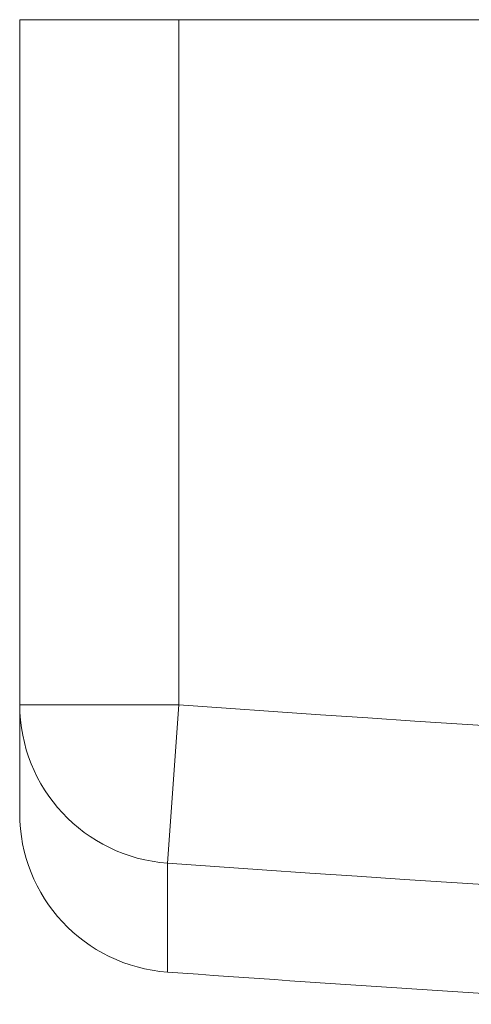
# Model space of a CAD drawing. Header units: millimetres. Extents: x 39 to 388, y 33 to 266.
# Tile 1 of 6: x 153.95 to 162.45, y 35.98 to 54.54. Entities that reach past the tile are written whole.
import ezdxf

# ---------------------------------------------------------------- set-up
doc = ezdxf.new("R2010")
doc.units = ezdxf.units.MM

msp = doc.modelspace()

# ---------------------------------------------------------------- linework, layer by layer
at = {"color": 7, "linetype": 'Continuous', "lineweight": 15}
for p, q in [((153.945, 54.536), (156.945, 54.536)), ((153.945, 41.623), (153.945, 54.536)), ((270.945, 54.536), (156.945, 54.536)), ((156.945, 54.536), (156.945, 41.623)), ((153.945, 41.623), (156.945, 41.623)), ((153.945, 39.577), (153.945, 41.623)), ((156.731, 38.639), (156.945, 41.623)), ((156.731, 38.639), (156.731, 36.585))]:
    msp.add_line(p, q, dxfattribs=at)
for centre, radius, start, end in [((156.941, 41.627), 2.995, 180.0669, 265.9792), ((213.945, 834.536), 794.959, 265.888261, 274.111739), ((156.945, 39.577), 3, 180, 265.8988), ((213.945, 834.536), 797.951, 265.888261, 274.111739), ((213.945, 834.536), 800, 265.898808, 266.560187)]:
    msp.add_arc(centre, radius, start, end, dxfattribs=at)

doc.saveas('drawing.dxf')
